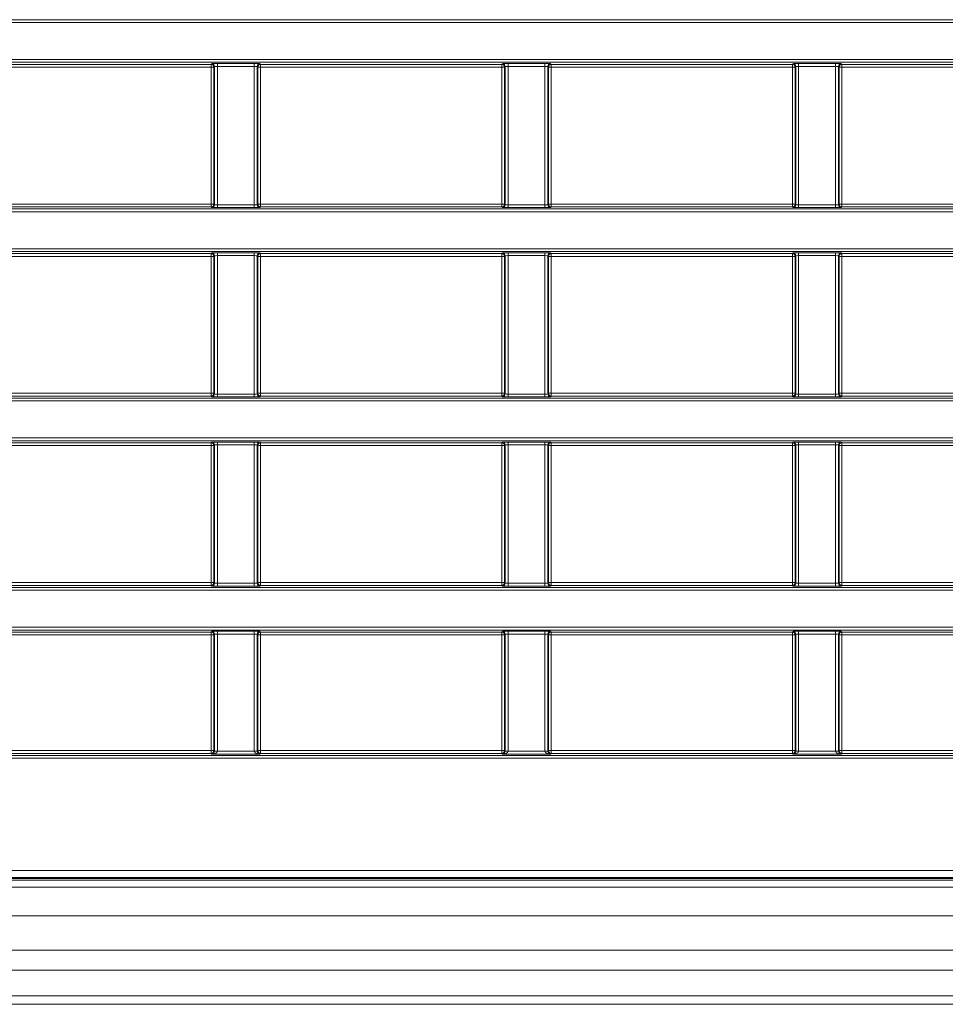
# Model space of a CAD drawing. Header units: millimetres. Extents: x 0 to 1118, y 0 to 864.
# Tile 120 of 256: x 249 to 266, y 383 to 401. Entities that reach past the tile are written whole.
import ezdxf

# ---------------------------------------------------------------- set-up
doc = ezdxf.new("R2010")
doc.units = ezdxf.units.MM

msp = doc.modelspace()

# ---------------------------------------------------------------- linework, layer by layer
at = {"color": 9, "linetype": 'Continuous', "lineweight": 0}
for p, q in [((99.8275, 400.6978), (309.2203, 400.6978)), ((309.2203, 400.6478), (99.8275, 400.6478)), ((99.8275, 399.9961), (309.2203, 399.9961)), ((309.2203, 399.9461), (99.8275, 399.9461)), ((248.5236, 399.9107), (252.7742, 399.9107)), ((252.7742, 399.8607), (248.5236, 399.8607)), ((252.7742, 399.9107), (252.7856, 399.9221)), ((252.7742, 399.8607), (252.7742, 399.9107)), ((252.8242, 399.8607), (252.7742, 399.8607)), ((252.7742, 397.4471), (252.7742, 399.8607)), ((252.8355, 399.8721), (252.8242, 399.8607)), ((252.8242, 399.8607), (252.8242, 397.4471)), ((252.8355, 397.4357), (252.8355, 399.8721)), ((252.8855, 399.9238), (253.5373, 399.9238)), ((252.8855, 399.9238), (252.8855, 399.8738)), ((253.5373, 399.8738), (252.8855, 399.8738)), ((252.8855, 399.8738), (252.8855, 397.434)), ((253.5373, 399.9238), (253.5373, 399.8738)), ((253.5373, 397.434), (253.5373, 399.8738)), ((253.5873, 399.8721), (253.5873, 397.4357)), ((253.5986, 399.8607), (253.5873, 399.8721)), ((253.5986, 397.4471), (253.5986, 399.8607)), ((253.6486, 399.8607), (253.5986, 399.8607)), ((253.6373, 399.9221), (253.6486, 399.9107)), ((253.6486, 399.9107), (257.8992, 399.9107)), ((253.6486, 399.9107), (253.6486, 399.8607)), ((257.8992, 399.8607), (253.6486, 399.8607)), ((253.6486, 399.8607), (253.6486, 397.4471)), ((257.8992, 399.9107), (257.9106, 399.9221)), ((257.8992, 399.8607), (257.8992, 399.9107)), ((257.9492, 399.8607), (257.8992, 399.8607)), ((257.8992, 397.4471), (257.8992, 399.8607)), ((257.9605, 399.8721), (257.9492, 399.8607)), ((257.9492, 399.8607), (257.9492, 397.4471)), ((257.9605, 397.4357), (257.9605, 399.8721)), ((258.0105, 399.9238), (258.6623, 399.9238)), ((258.0105, 399.9238), (258.0105, 399.8738)), ((258.6623, 399.8738), (258.0105, 399.8738)), ((258.0105, 399.8738), (258.0105, 397.434)), ((258.6623, 399.9238), (258.6623, 399.8738)), ((258.6623, 397.434), (258.6623, 399.8738)), ((258.7123, 399.8721), (258.7123, 397.4357)), ((258.7236, 399.8607), (258.7123, 399.8721)), ((258.7236, 397.4471), (258.7236, 399.8607)), ((258.7736, 399.8607), (258.7236, 399.8607)), ((258.7623, 399.9221), (258.7736, 399.9107)), ((258.7736, 399.9107), (263.0242, 399.9107)), ((258.7736, 399.9107), (258.7736, 399.8607)), ((258.7736, 399.8607), (258.7736, 397.4471)), ((263.0242, 399.8607), (258.7736, 399.8607)), ((263.0242, 399.9107), (263.0356, 399.9221)), ((263.0242, 399.8607), (263.0242, 399.9107)), ((263.0742, 399.8607), (263.0242, 399.8607)), ((263.0242, 397.4471), (263.0242, 399.8607)), ((263.0855, 399.8721), (263.0742, 399.8607)), ((263.0742, 399.8607), (263.0742, 397.4471)), ((263.0855, 397.4357), (263.0855, 399.8721)), ((263.1355, 399.9238), (263.7873, 399.9238)), ((263.1355, 399.9238), (263.1355, 399.8738)), ((263.7873, 399.8738), (263.1355, 399.8738)), ((263.1355, 399.8738), (263.1355, 397.434)), ((263.7873, 399.9238), (263.7873, 399.8738)), ((263.7873, 397.434), (263.7873, 399.8738)), ((263.8373, 399.8721), (263.8373, 397.4357)), ((263.8486, 399.8607), (263.8373, 399.8721)), ((263.8486, 397.4471), (263.8486, 399.8607)), ((263.8986, 399.8607), (263.8486, 399.8607)), ((263.8873, 399.9221), (263.8986, 399.9107)), ((263.8986, 399.9107), (268.1492, 399.9107)), ((263.8986, 399.9107), (263.8986, 399.8607)), ((263.8986, 399.8607), (263.8986, 397.4471)), ((268.1492, 399.8607), (263.8986, 399.8607)), ((99.8275, 397.3617), (309.2203, 397.3617)), ((248.5236, 397.4471), (252.7742, 397.4471)), ((252.7742, 397.3971), (248.5236, 397.3971)), ((252.7742, 397.3971), (252.7742, 397.4471)), ((252.7742, 397.4471), (252.8242, 397.4471)), ((252.7856, 397.3857), (252.7742, 397.3971)), ((252.8242, 397.4471), (252.8355, 397.4357)), ((252.8855, 397.434), (252.8855, 397.384)), ((252.8855, 397.434), (253.5373, 397.434)), ((253.5373, 397.384), (252.8855, 397.384)), ((253.5373, 397.434), (253.5373, 397.384)), ((253.5873, 397.4357), (253.5986, 397.4471)), ((253.5986, 397.4471), (253.6486, 397.4471)), ((253.6486, 397.3971), (253.6373, 397.3857)), ((253.6486, 397.4471), (253.6486, 397.3971)), ((253.6486, 397.4471), (257.8992, 397.4471)), ((257.8992, 397.3971), (253.6486, 397.3971)), ((257.8992, 397.3971), (257.8992, 397.4471)), ((257.8992, 397.4471), (257.9492, 397.4471)), ((257.9106, 397.3857), (257.8992, 397.3971)), ((257.9492, 397.4471), (257.9605, 397.4357)), ((258.0105, 397.434), (258.6623, 397.434)), ((258.0105, 397.434), (258.0105, 397.384)), ((258.6623, 397.384), (258.0105, 397.384)), ((258.6623, 397.434), (258.6623, 397.384)), ((258.7123, 397.4357), (258.7236, 397.4471)), ((258.7236, 397.4471), (258.7736, 397.4471)), ((258.7736, 397.3971), (258.7623, 397.3857)), ((258.7736, 397.4471), (258.7736, 397.3971)), ((258.7736, 397.4471), (263.0242, 397.4471)), ((263.0242, 397.3971), (258.7736, 397.3971)), ((263.0242, 397.3971), (263.0242, 397.4471)), ((263.0242, 397.4471), (263.0742, 397.4471)), ((263.0356, 397.3857), (263.0242, 397.3971)), ((263.0742, 397.4471), (263.0855, 397.4357)), ((263.1355, 397.434), (263.1355, 397.384)), ((263.1355, 397.434), (263.7873, 397.434)), ((263.7873, 397.384), (263.1355, 397.384)), ((263.7873, 397.434), (263.7873, 397.384)), ((263.8373, 397.4357), (263.8486, 397.4471)), ((263.8486, 397.4471), (263.8986, 397.4471)), ((263.8986, 397.3971), (263.8873, 397.3857)), ((263.8986, 397.4471), (263.8986, 397.3971)), ((263.8986, 397.4471), (268.1492, 397.4471)), ((268.1492, 397.3971), (263.8986, 397.3971)), ((309.2203, 397.3117), (99.8275, 397.3117)), ((99.8275, 396.66), (309.2203, 396.66)), ((309.2203, 396.61), (99.8275, 396.61)), ((248.5236, 396.5746), (252.7742, 396.5746)), ((252.7742, 396.5246), (248.5236, 396.5246)), ((252.7742, 396.5746), (252.7856, 396.586)), ((252.7742, 396.5246), (252.7742, 396.5746)), ((252.8242, 396.5246), (252.7742, 396.5246)), ((252.7742, 394.111), (252.7742, 396.5246)), ((252.8355, 396.536), (252.8242, 396.5246)), ((252.8242, 396.5246), (252.8242, 394.111)), ((252.8355, 394.0996), (252.8355, 396.536)), ((252.8855, 396.5877), (253.5373, 396.5877)), ((252.8855, 396.5377), (252.8855, 396.5877)), ((253.5373, 396.5377), (252.8855, 396.5377)), ((252.8855, 396.5377), (252.8855, 394.0979)), ((253.5373, 396.5377), (253.5373, 396.5877)), ((253.5373, 394.0979), (253.5373, 396.5377)), ((253.5873, 396.536), (253.5873, 394.0996)), ((253.5986, 396.5246), (253.5873, 396.536)), ((253.5986, 394.111), (253.5986, 396.5246)), ((253.6486, 396.5246), (253.5986, 396.5246)), ((253.6373, 396.586), (253.6486, 396.5746)), ((253.6486, 396.5746), (257.8992, 396.5746)), ((253.6486, 396.5746), (253.6486, 396.5246)), ((253.6486, 396.5246), (253.6486, 394.111)), ((257.8992, 396.5246), (253.6486, 396.5246)), ((257.8992, 396.5746), (257.9106, 396.586)), ((257.8992, 396.5246), (257.8992, 396.5746)), ((257.9492, 396.5246), (257.8992, 396.5246)), ((257.8992, 394.111), (257.8992, 396.5246)), ((257.9605, 396.536), (257.9492, 396.5246)), ((257.9492, 396.5246), (257.9492, 394.111)), ((257.9605, 394.0996), (257.9605, 396.536)), ((258.0105, 396.5877), (258.6623, 396.5877)), ((258.0105, 396.5377), (258.0105, 396.5877)), ((258.6623, 396.5377), (258.0105, 396.5377)), ((258.0105, 396.5377), (258.0105, 394.0979)), ((258.6623, 396.5377), (258.6623, 396.5877)), ((258.6623, 394.0979), (258.6623, 396.5377)), ((258.7123, 396.536), (258.7123, 394.0996)), ((258.7236, 396.5246), (258.7123, 396.536)), ((258.7236, 394.111), (258.7236, 396.5246)), ((258.7736, 396.5246), (258.7236, 396.5246)), ((258.7623, 396.586), (258.7736, 396.5746)), ((258.7736, 396.5746), (263.0242, 396.5746)), ((258.7736, 396.5746), (258.7736, 396.5246)), ((263.0242, 396.5246), (258.7736, 396.5246)), ((258.7736, 396.5246), (258.7736, 394.111)), ((263.0242, 396.5746), (263.0356, 396.586)), ((263.0242, 396.5246), (263.0242, 396.5746)), ((263.0742, 396.5246), (263.0242, 396.5246)), ((263.0242, 394.111), (263.0242, 396.5246)), ((263.0855, 396.536), (263.0742, 396.5246)), ((263.0742, 396.5246), (263.0742, 394.111)), ((263.0855, 394.0996), (263.0855, 396.536)), ((263.1355, 396.5877), (263.7873, 396.5877)), ((263.1355, 396.5377), (263.1355, 396.5877)), ((263.7873, 396.5377), (263.1355, 396.5377)), ((263.1355, 396.5377), (263.1355, 394.0979)), ((263.7873, 396.5377), (263.7873, 396.5877)), ((263.7873, 394.0979), (263.7873, 396.5377)), ((263.8373, 396.536), (263.8373, 394.0996)), ((263.8486, 396.5246), (263.8373, 396.536)), ((263.8486, 394.111), (263.8486, 396.5246)), ((263.8986, 396.5246), (263.8486, 396.5246)), ((263.8873, 396.586), (263.8986, 396.5746)), ((263.8986, 396.5746), (268.1492, 396.5746)), ((263.8986, 396.5746), (263.8986, 396.5246)), ((263.8986, 396.5246), (263.8986, 394.111)), ((268.1492, 396.5246), (263.8986, 396.5246)), ((248.5236, 394.111), (252.7742, 394.111)), ((252.7742, 394.061), (248.5236, 394.061)), ((252.7742, 394.061), (252.7742, 394.111)), ((252.7742, 394.111), (252.8242, 394.111)), ((252.7856, 394.0496), (252.7742, 394.061)), ((252.8242, 394.111), (252.8355, 394.0996)), ((252.8855, 394.0479), (252.8855, 394.0979)), ((252.8855, 394.0979), (253.5373, 394.0979)), ((253.5373, 394.0479), (253.5373, 394.0979)), ((253.5873, 394.0996), (253.5986, 394.111)), ((253.5986, 394.111), (253.6486, 394.111)), ((253.6486, 394.061), (253.6373, 394.0496)), ((253.6486, 394.111), (253.6486, 394.061)), ((253.6486, 394.111), (257.8992, 394.111)), ((257.8992, 394.061), (253.6486, 394.061)), ((257.8992, 394.061), (257.8992, 394.111)), ((257.8992, 394.111), (257.9492, 394.111)), ((257.9106, 394.0496), (257.8992, 394.061)), ((257.9492, 394.111), (257.9605, 394.0996)), ((258.0105, 394.0479), (258.0105, 394.0979)), ((258.0105, 394.0979), (258.6623, 394.0979)), ((258.6623, 394.0479), (258.6623, 394.0979)), ((258.7123, 394.0996), (258.7236, 394.111)), ((258.7236, 394.111), (258.7736, 394.111)), ((258.7736, 394.061), (258.7623, 394.0496)), ((258.7736, 394.111), (258.7736, 394.061)), ((258.7736, 394.111), (263.0242, 394.111)), ((263.0242, 394.061), (258.7736, 394.061)), ((263.0242, 394.061), (263.0242, 394.111)), ((263.0242, 394.111), (263.0742, 394.111)), ((263.0356, 394.0496), (263.0242, 394.061)), ((263.0742, 394.111), (263.0855, 394.0996)), ((263.1355, 394.0479), (263.1355, 394.0979)), ((263.1355, 394.0979), (263.7873, 394.0979)), ((263.7873, 394.0479), (263.7873, 394.0979)), ((263.8373, 394.0996), (263.8486, 394.111)), ((263.8486, 394.111), (263.8986, 394.111)), ((263.8986, 394.061), (263.8873, 394.0496)), ((263.8986, 394.111), (263.8986, 394.061)), ((263.8986, 394.111), (268.1492, 394.111)), ((268.1492, 394.061), (263.8986, 394.061)), ((301.7508, 393.9756), (220.2833, 393.9756)), ((253.5373, 394.0479), (252.8855, 394.0479)), ((258.6623, 394.0479), (258.0105, 394.0479)), ((263.7873, 394.0479), (263.1355, 394.0479)), ((220.7962, 393.3239), (301.7508, 393.3239)), ((248.5236, 393.2385), (252.7742, 393.2385)), ((252.7742, 393.1885), (248.5236, 393.1885)), ((252.7742, 393.2385), (252.7856, 393.2499)), ((252.7742, 393.1885), (252.7742, 393.2385)), ((252.8242, 393.1885), (252.7742, 393.1885)), ((252.7742, 390.7748), (252.7742, 393.1885)), ((252.8355, 393.1999), (252.8242, 393.1885)), ((252.8242, 393.1885), (252.8242, 390.7748)), ((252.8355, 390.7635), (252.8355, 393.1999)), ((252.8855, 393.2516), (253.5373, 393.2516)), ((252.8855, 393.2516), (252.8855, 393.2016)), ((253.5373, 393.2016), (252.8855, 393.2016)), ((252.8855, 393.2016), (252.8855, 390.7618)), ((253.5373, 393.2516), (253.5373, 393.2016)), ((253.5373, 390.7618), (253.5373, 393.2016)), ((253.5873, 393.1999), (253.5873, 390.7635)), ((253.5986, 393.1885), (253.5873, 393.1999)), ((253.5986, 390.7748), (253.5986, 393.1885)), ((253.6486, 393.1885), (253.5986, 393.1885)), ((253.6373, 393.2499), (253.6486, 393.2385)), ((253.6486, 393.2385), (257.8992, 393.2385)), ((253.6486, 393.2385), (253.6486, 393.1885)), ((257.8992, 393.1885), (253.6486, 393.1885)), ((253.6486, 393.1885), (253.6486, 390.7748)), ((257.8992, 393.2385), (257.9106, 393.2499)), ((257.8992, 393.1885), (257.8992, 393.2385)), ((257.9492, 393.1885), (257.8992, 393.1885)), ((257.8992, 390.7748), (257.8992, 393.1885)), ((257.9605, 393.1999), (257.9492, 393.1885)), ((257.9492, 393.1885), (257.9492, 390.7748)), ((257.9605, 390.7635), (257.9605, 393.1999)), ((258.0105, 393.2516), (258.6623, 393.2516)), ((258.0105, 393.2516), (258.0105, 393.2016)), ((258.6623, 393.2016), (258.0105, 393.2016)), ((258.0105, 393.2016), (258.0105, 390.7618)), ((258.6623, 393.2516), (258.6623, 393.2016)), ((258.6623, 390.7618), (258.6623, 393.2016)), ((258.7123, 393.1999), (258.7123, 390.7635)), ((258.7236, 393.1885), (258.7123, 393.1999)), ((258.7236, 390.7748), (258.7236, 393.1885)), ((258.7736, 393.1885), (258.7236, 393.1885)), ((258.7623, 393.2499), (258.7736, 393.2385)), ((258.7736, 393.2385), (263.0242, 393.2385)), ((258.7736, 393.2385), (258.7736, 393.1885)), ((258.7736, 393.1885), (258.7736, 390.7748)), ((263.0242, 393.1885), (258.7736, 393.1885)), ((263.0242, 393.2385), (263.0356, 393.2499)), ((263.0242, 393.1885), (263.0242, 393.2385)), ((263.0742, 393.1885), (263.0242, 393.1885)), ((263.0242, 390.7748), (263.0242, 393.1885)), ((263.0855, 393.1999), (263.0742, 393.1885)), ((263.0742, 393.1885), (263.0742, 390.7748)), ((263.0855, 390.7635), (263.0855, 393.1999)), ((263.1355, 393.2516), (263.7873, 393.2516)), ((263.1355, 393.2516), (263.1355, 393.2016)), ((263.7873, 393.2016), (263.1355, 393.2016)), ((263.1355, 393.2016), (263.1355, 390.7618)), ((263.7873, 393.2516), (263.7873, 393.2016)), ((263.7873, 390.7618), (263.7873, 393.2016)), ((263.8373, 393.1999), (263.8373, 390.7635)), ((263.8486, 393.1885), (263.8373, 393.1999)), ((263.8486, 390.7748), (263.8486, 393.1885)), ((263.8986, 393.1885), (263.8486, 393.1885)), ((263.8873, 393.2499), (263.8986, 393.2385)), ((263.8986, 393.2385), (268.1492, 393.2385)), ((263.8986, 393.2385), (263.8986, 393.1885)), ((263.8986, 393.1885), (263.8986, 390.7748)), ((268.1492, 393.1885), (263.8986, 393.1885)), ((248.5236, 390.7748), (252.7742, 390.7748)), ((252.7742, 390.7249), (252.7742, 390.7748)), ((252.7742, 390.7748), (252.8242, 390.7748)), ((252.8242, 390.7748), (252.8355, 390.7635)), ((252.8855, 390.7618), (253.5373, 390.7618)), ((252.8855, 390.7618), (252.8855, 390.7118)), ((253.5373, 390.7618), (253.5373, 390.7118)), ((253.5873, 390.7635), (253.5986, 390.7748)), ((253.5986, 390.7748), (253.6486, 390.7748)), ((253.6486, 390.7748), (253.6486, 390.7249)), ((253.6486, 390.7748), (257.8992, 390.7748)), ((257.8992, 390.7249), (257.8992, 390.7748)), ((257.8992, 390.7748), (257.9492, 390.7748)), ((257.9492, 390.7748), (257.9605, 390.7635)), ((258.0105, 390.7618), (258.6623, 390.7618)), ((258.0105, 390.7618), (258.0105, 390.7118)), ((258.6623, 390.7618), (258.6623, 390.7118)), ((258.7123, 390.7635), (258.7236, 390.7748)), ((258.7236, 390.7748), (258.7736, 390.7748)), ((258.7736, 390.7748), (258.7736, 390.7249)), ((258.7736, 390.7748), (263.0242, 390.7748)), ((263.0242, 390.7249), (263.0242, 390.7748)), ((263.0242, 390.7748), (263.0742, 390.7748)), ((263.0742, 390.7748), (263.0855, 390.7635)), ((263.1355, 390.7618), (263.7873, 390.7618)), ((263.1355, 390.7618), (263.1355, 390.7118)), ((263.7873, 390.7618), (263.7873, 390.7118)), ((263.8373, 390.7635), (263.8486, 390.7748)), ((263.8486, 390.7748), (263.8986, 390.7748)), ((263.8986, 390.7748), (263.8986, 390.7249)), ((263.8986, 390.7748), (268.1492, 390.7748)), ((301.7165, 390.6395), (220.7962, 390.6395)), ((252.7742, 390.7249), (248.5236, 390.7249)), ((252.7856, 390.7135), (252.7742, 390.7249)), ((253.5373, 390.7118), (252.8855, 390.7118)), ((253.6486, 390.7249), (253.6373, 390.7135)), ((257.8992, 390.7249), (253.6486, 390.7249)), ((257.9106, 390.7135), (257.8992, 390.7249)), ((258.6623, 390.7118), (258.0105, 390.7118)), ((258.7736, 390.7249), (258.7623, 390.7135)), ((263.0242, 390.7249), (258.7736, 390.7249)), ((263.0356, 390.7135), (263.0242, 390.7249)), ((263.7873, 390.7118), (263.1355, 390.7118)), ((263.8986, 390.7249), (263.8873, 390.7135)), ((268.1492, 390.7249), (263.8986, 390.7249)), ((220.158, 389.9878), (302.0136, 389.9878)), ((248.5236, 389.9024), (252.7742, 389.9024)), ((252.7742, 389.9024), (252.7856, 389.9138)), ((252.7742, 389.8524), (252.7742, 389.9024)), ((252.8855, 389.9155), (253.5373, 389.9155)), ((252.8855, 389.8655), (252.8855, 389.9155)), ((253.5373, 389.8655), (253.5373, 389.9155)), ((253.6373, 389.9138), (253.6486, 389.9024)), ((253.6486, 389.9024), (257.8992, 389.9024)), ((253.6486, 389.9024), (253.6486, 389.8524)), ((257.8992, 389.9024), (257.9106, 389.9138)), ((257.8992, 389.8524), (257.8992, 389.9024)), ((258.0105, 389.9155), (258.6623, 389.9155)), ((258.0105, 389.8655), (258.0105, 389.9155)), ((258.6623, 389.8655), (258.6623, 389.9155)), ((258.7623, 389.9138), (258.7736, 389.9024)), ((258.7736, 389.9024), (263.0242, 389.9024)), ((258.7736, 389.9024), (258.7736, 389.8524)), ((263.0242, 389.9024), (263.0356, 389.9138)), ((263.0242, 389.8524), (263.0242, 389.9024)), ((263.1355, 389.9155), (263.7873, 389.9155)), ((263.1355, 389.8655), (263.1355, 389.9155)), ((263.7873, 389.8655), (263.7873, 389.9155)), ((263.8873, 389.9138), (263.8986, 389.9024)), ((263.8986, 389.9024), (268.1492, 389.9024)), ((263.8986, 389.9024), (263.8986, 389.8524)), ((252.7742, 389.8524), (248.5236, 389.8524)), ((252.7742, 387.8123), (252.7742, 389.8524)), ((252.8242, 389.8524), (252.7742, 389.8524)), ((252.8355, 389.8638), (252.8242, 389.8524)), ((252.8242, 389.8524), (252.8242, 387.8123)), ((252.8355, 387.801), (252.8355, 389.8638)), ((253.5373, 389.8655), (252.8855, 389.8655)), ((252.8855, 389.8655), (252.8855, 387.801)), ((253.5373, 387.801), (253.5373, 389.8655)), ((253.5873, 389.8638), (253.5873, 387.801)), ((253.5986, 389.8524), (253.5873, 389.8638)), ((253.5986, 387.8123), (253.5986, 389.8524)), ((253.6486, 389.8524), (253.5986, 389.8524)), ((257.8992, 389.8524), (253.6486, 389.8524)), ((253.6486, 389.8524), (253.6486, 387.8123)), ((257.9492, 389.8524), (257.8992, 389.8524)), ((257.8992, 387.8123), (257.8992, 389.8524)), ((257.9605, 389.8638), (257.9492, 389.8524)), ((257.9492, 389.8524), (257.9492, 387.8123)), ((257.9605, 387.801), (257.9605, 389.8638)), ((258.6623, 389.8655), (258.0105, 389.8655)), ((258.0105, 389.8655), (258.0105, 387.801)), ((258.6623, 387.801), (258.6623, 389.8655)), ((258.7123, 389.8638), (258.7123, 387.801)), ((258.7236, 389.8524), (258.7123, 389.8638)), ((258.7236, 387.8123), (258.7236, 389.8524)), ((258.7736, 389.8524), (258.7236, 389.8524)), ((263.0242, 389.8524), (258.7736, 389.8524)), ((258.7736, 389.8524), (258.7736, 387.8123)), ((263.0242, 387.8123), (263.0242, 389.8524)), ((263.0742, 389.8524), (263.0242, 389.8524)), ((263.0855, 389.8638), (263.0742, 389.8524)), ((263.0742, 389.8524), (263.0742, 387.8123)), ((263.0855, 387.801), (263.0855, 389.8638)), ((263.7873, 389.8655), (263.1355, 389.8655)), ((263.1355, 389.8655), (263.1355, 387.801)), ((263.7873, 387.801), (263.7873, 389.8655)), ((263.8373, 389.8638), (263.8373, 387.801)), ((263.8486, 389.8524), (263.8373, 389.8638)), ((263.8486, 387.8123), (263.8486, 389.8524)), ((263.8986, 389.8524), (263.8486, 389.8524)), ((268.1492, 389.8524), (263.8986, 389.8524)), ((263.8986, 389.8524), (263.8986, 387.8123)), ((248.5236, 387.8123), (252.7742, 387.8123)), ((252.7742, 387.7624), (252.7742, 387.8123)), ((252.8242, 387.8123), (252.7742, 387.8123)), ((252.8242, 387.8123), (252.8355, 387.801)), ((253.5873, 387.801), (253.5986, 387.8123)), ((253.5986, 387.8123), (253.6486, 387.8123)), ((253.6486, 387.8123), (253.6486, 387.7624)), ((253.6486, 387.8123), (257.8992, 387.8123)), ((257.8992, 387.7624), (257.8992, 387.8123)), ((257.9492, 387.8123), (257.8992, 387.8123)), ((257.9492, 387.8123), (257.9605, 387.801)), ((258.7123, 387.801), (258.7236, 387.8123)), ((258.7236, 387.8123), (258.7736, 387.8123)), ((258.7736, 387.8123), (258.7736, 387.7624)), ((258.7736, 387.8123), (263.0242, 387.8123)), ((263.0242, 387.7624), (263.0242, 387.8123)), ((263.0742, 387.8123), (263.0242, 387.8123)), ((263.0742, 387.8123), (263.0855, 387.801)), ((263.8373, 387.801), (263.8486, 387.8123)), ((263.8486, 387.8123), (263.8986, 387.8123)), ((263.8986, 387.8123), (263.8986, 387.7624)), ((263.8986, 387.8123), (268.1492, 387.8123)), ((105.0123, 387.727), (304.0356, 387.727)), ((304.0356, 387.677), (105.0123, 387.677)), ((252.7742, 387.7624), (248.5236, 387.7624)), ((252.7873, 387.7493), (252.7742, 387.7624)), ((253.6355, 387.7493), (252.7873, 387.7493)), ((252.8355, 387.801), (252.8855, 387.801)), ((252.8355, 387.8001), (252.8855, 387.7993)), ((252.8855, 387.7993), (253.5373, 387.7993)), ((253.5373, 387.801), (253.5873, 387.801)), ((253.5373, 387.7993), (253.5873, 387.8001)), ((253.6486, 387.7624), (253.6355, 387.7493)), ((257.8992, 387.7624), (253.6486, 387.7624)), ((257.9123, 387.7493), (257.8992, 387.7624)), ((258.7605, 387.7493), (257.9123, 387.7493)), ((257.9605, 387.801), (258.0105, 387.801)), ((257.9605, 387.8001), (258.0105, 387.7993)), ((258.0105, 387.7993), (258.6623, 387.7993)), ((258.6623, 387.801), (258.7123, 387.801)), ((258.6623, 387.7993), (258.7123, 387.8001)), ((258.7736, 387.7624), (258.7605, 387.7493)), ((263.0242, 387.7624), (258.7736, 387.7624)), ((263.0373, 387.7493), (263.0242, 387.7624)), ((263.8855, 387.7493), (263.0373, 387.7493)), ((263.0855, 387.801), (263.1355, 387.801)), ((263.0855, 387.8001), (263.1355, 387.7993)), ((263.1355, 387.7993), (263.7873, 387.7993)), ((263.7873, 387.801), (263.8373, 387.801)), ((263.7873, 387.7993), (263.8373, 387.8001)), ((263.8986, 387.7624), (263.8855, 387.7493)), ((268.1492, 387.7624), (263.8986, 387.7624)), ((101.6611, 385.699), (307.3868, 385.699)), ((307.3868, 385.574), (101.6611, 385.574)), ((102.4364, 385.5261), (306.6114, 385.5261)), ((102.4364, 384.9011), (306.6114, 384.9011)), ((102.4364, 384.2957), (306.6114, 384.2957)), ((102.4364, 383.9422), (306.6114, 383.9422)), ((102.4364, 383.4851), (306.6114, 383.4851))]:
    msp.add_line(p, q, dxfattribs=at)
at = {"color": 7, "linetype": 'Continuous', "lineweight": 15}
for p, q in [((220.3, 394.0256), (301.7508, 394.0256)), ((301.7508, 393.2739), (220.9449, 393.2739)), ((220.945, 390.6895), (301.7165, 390.6895)), ((302.0136, 389.9378), (220.2591, 389.9378)), ((307.394, 385.5565), (101.6538, 385.5565)), ((102.4364, 385.4011), (306.6114, 385.4011)), ((102.4364, 383.3386), (306.6114, 383.3386))]:
    msp.add_line(p, q, dxfattribs=at)
at = {"color": 9, "linetype": 'Continuous', "lineweight": 0}
for centre, start, end in [((252.7742, 399.8607), 0.02044, 89.97956), ((252.7855, 399.8721), 0.02044, 89.97956), ((253.6373, 399.8721), 90.02044, 179.97956), ((253.6486, 399.8607), 90.02044, 179.97956), ((257.8992, 399.8607), 0.02044, 89.97956), ((257.9105, 399.8721), 0.02044, 89.97956), ((258.7623, 399.8721), 90.02044, 179.97956), ((258.7736, 399.8607), 90.02044, 179.97956), ((263.0242, 399.8607), 0.02044, 89.97956), ((263.0355, 399.8721), 0.02044, 89.97956), ((263.8873, 399.8721), 90.02044, 179.97956), ((263.8986, 399.8607), 90.02044, 179.97956), ((252.7742, 397.4471), 270.02044, 359.97956), ((252.7855, 397.4357), 270.02044, 359.97956), ((253.6373, 397.4357), 180.02044, 269.97956), ((253.6486, 397.4471), 180.02044, 269.97956), ((257.8992, 397.4471), 270.02044, 359.97956), ((257.9105, 397.4357), 270.02044, 359.97956), ((258.7623, 397.4357), 180.02044, 269.97956), ((258.7736, 397.4471), 180.02044, 269.97956), ((263.0242, 397.4471), 270.02044, 359.97956), ((263.0355, 397.4357), 270.02044, 359.97956), ((263.8873, 397.4357), 180.02044, 269.97956), ((263.8986, 397.4471), 180.02044, 269.97956), ((252.7742, 396.5246), 0.02044, 89.97956), ((252.7855, 396.536), 0.02044, 89.97956), ((253.6373, 396.536), 90.02044, 179.97956), ((253.6486, 396.5246), 90.02044, 179.97956), ((257.8992, 396.5246), 0.02044, 89.97956), ((257.9105, 396.536), 0.02044, 89.97956), ((258.7623, 396.536), 90.02044, 179.97956), ((258.7736, 396.5246), 90.02044, 179.97956), ((263.0242, 396.5246), 0.02044, 89.97956), ((263.0355, 396.536), 0.02044, 89.97956), ((263.8873, 396.536), 90.02044, 179.97956), ((263.8986, 396.5246), 90.02044, 179.97956), ((252.7742, 394.111), 270.02044, 359.97956), ((252.7855, 394.0996), 270.02044, 359.97956), ((253.6373, 394.0996), 180.02044, 269.97956), ((253.6486, 394.111), 180.02044, 269.97956), ((257.8992, 394.111), 270.02044, 359.97956), ((257.9105, 394.0996), 270.02044, 359.97956), ((258.7623, 394.0996), 180.02044, 269.97956), ((258.7736, 394.111), 180.02044, 269.97956), ((263.0242, 394.111), 270.02044, 359.97956), ((263.0355, 394.0996), 270.02044, 359.97956), ((263.8873, 394.0996), 180.02044, 269.97956), ((263.8986, 394.111), 180.02044, 269.97956), ((252.7742, 393.1885), 0.02044, 89.97956), ((252.7855, 393.1999), 0.02044, 89.97956), ((253.6373, 393.1999), 90.02044, 179.97956), ((253.6486, 393.1885), 90.02044, 179.97956), ((257.8992, 393.1885), 0.02044, 89.97956), ((257.9105, 393.1999), 0.02044, 89.97956), ((258.7623, 393.1999), 90.02044, 179.97956), ((258.7736, 393.1885), 90.02044, 179.97956), ((263.0242, 393.1885), 0.02044, 89.97956), ((263.0355, 393.1999), 0.02044, 89.97956), ((263.8873, 393.1999), 90.02044, 179.97956), ((263.8986, 393.1885), 90.02044, 179.97956), ((252.7742, 390.7749), 270.02044, 359.97956), ((252.7855, 390.7635), 270.02044, 359.97956), ((253.6373, 390.7635), 180.02044, 269.97956), ((253.6486, 390.7749), 180.02044, 269.97956), ((257.8992, 390.7749), 270.02044, 359.97956), ((257.9105, 390.7635), 270.02044, 359.97956), ((258.7623, 390.7635), 180.02044, 269.97956), ((258.7736, 390.7749), 180.02044, 269.97956), ((263.0242, 390.7749), 270.02044, 359.97956), ((263.0355, 390.7635), 270.02044, 359.97956), ((263.8873, 390.7635), 180.02044, 269.97956), ((263.8986, 390.7749), 180.02044, 269.97956), ((252.7742, 389.8524), 0.02044, 89.97956), ((252.7855, 389.8638), 0.02044, 89.97956), ((253.6373, 389.8638), 90.02044, 179.97956), ((253.6486, 389.8524), 90.02044, 179.97956), ((257.8992, 389.8524), 0.02044, 89.97956), ((257.9105, 389.8638), 0.02044, 89.97956), ((258.7623, 389.8638), 90.02044, 179.97956), ((258.7736, 389.8524), 90.02044, 179.97956), ((263.0242, 389.8524), 0.02044, 89.97956), ((263.0355, 389.8638), 0.02044, 89.97956), ((263.8873, 389.8638), 90.02044, 179.97956), ((263.8986, 389.8524), 90.02044, 179.97956), ((252.7742, 387.8124), 270.02044, 359.97956), ((253.6486, 387.8124), 180.02044, 269.97956), ((257.8992, 387.8124), 270.02044, 359.97956), ((258.7736, 387.8124), 180.02044, 269.97956), ((263.0242, 387.8124), 270.02044, 359.97956), ((263.8986, 387.8124), 180.02044, 269.97956)]:
    msp.add_arc(centre, 0.05, start, end, dxfattribs=at)
for centre, major_axis, ratio, start_param, end_param in [((252.8855, 399.9221), (0.1, 0), 0.0174551, 1.5707963, 3.1241394), ((252.8855, 399.8721), (0.05, 0), 0.0349101, 1.5707963, 3.1241394), ((253.5373, 399.9221), (0.1, 0), 0.0174551, 0.0174533, 1.5707963), ((253.5373, 399.8721), (0.05, 0), 0.0349101, 0.0174533, 1.5707963), ((258.0105, 399.9221), (0.1, 0), 0.0174551, 1.5707963, 3.1241394), ((258.0105, 399.8721), (0.05, 0), 0.0349101, 1.5707963, 3.1241394), ((258.6623, 399.9221), (0.1, 0), 0.0174551, 0.0174533, 1.5707963), ((258.6623, 399.8721), (0.05, 0), 0.0349101, 0.0174533, 1.5707963), ((263.1355, 399.9221), (0.1, 0), 0.0174551, 1.5707963, 3.1241394), ((263.1355, 399.8721), (0.05, 0), 0.0349101, 1.5707963, 3.1241394), ((263.7873, 399.9221), (0.1, 0), 0.0174551, 0.0174533, 1.5707963), ((263.7873, 399.8721), (0.05, 0), 0.0349101, 0.0174533, 1.5707963), ((252.8855, 397.3857), (0.1, 0), 0.0174551, 3.1590459, 4.712389), ((252.8855, 397.4357), (0.05, 0), 0.0349101, 3.1590459, 4.712389), ((253.5373, 397.4357), (0.05, 0), 0.0349101, 4.712389, 6.265732), ((253.5373, 397.3857), (0.1, 0), 0.0174551, 4.712389, 6.265732), ((258.0105, 397.3857), (0.1, 0), 0.0174551, 3.1590459, 4.712389), ((258.0105, 397.4357), (0.05, 0), 0.0349101, 3.1590459, 4.712389), ((258.6623, 397.4357), (0.05, 0), 0.0349101, 4.712389, 6.265732), ((258.6623, 397.3857), (0.1, 0), 0.0174551, 4.712389, 6.265732), ((263.1355, 397.3857), (0.1, 0), 0.0174551, 3.1590459, 4.712389), ((263.1355, 397.4357), (0.05, 0), 0.0349101, 3.1590459, 4.712389), ((263.7873, 397.4357), (0.05, 0), 0.0349101, 4.712389, 6.265732), ((263.7873, 397.3857), (0.1, 0), 0.0174551, 4.712389, 6.265732), ((252.8855, 396.586), (0.1, 0), 0.0174551, 1.5707963, 3.1241394), ((252.8855, 396.536), (0.05, 0), 0.0349101, 1.5707963, 3.1241394), ((253.5373, 396.586), (0.1, 0), 0.0174551, 0.0174533, 1.5707963), ((253.5373, 396.536), (0.05, 0), 0.0349101, 0.0174533, 1.5707963), ((258.0105, 396.586), (0.1, 0), 0.0174551, 1.5707963, 3.1241394), ((258.0105, 396.536), (0.05, 0), 0.0349101, 1.5707963, 3.1241394), ((258.6623, 396.586), (0.1, 0), 0.0174551, 0.0174533, 1.5707963), ((258.6623, 396.536), (0.05, 0), 0.0349101, 0.0174533, 1.5707963), ((263.1355, 396.586), (0.1, 0), 0.0174551, 1.5707963, 3.1241394), ((263.1355, 396.536), (0.05, 0), 0.0349101, 1.5707963, 3.1241394), ((263.7873, 396.586), (0.1, 0), 0.0174551, 0.0174533, 1.5707963), ((263.7873, 396.536), (0.05, 0), 0.0349101, 0.0174533, 1.5707963), ((252.8855, 394.0996), (0.05, 0), 0.0349101, 3.1590459, 4.712389), ((253.5373, 394.0996), (0.05, 0), 0.0349101, 4.712389, 6.265732), ((258.0105, 394.0996), (0.05, 0), 0.0349101, 3.1590459, 4.712389), ((258.6623, 394.0996), (0.05, 0), 0.0349101, 4.712389, 6.265732), ((263.1355, 394.0996), (0.05, 0), 0.0349101, 3.1590459, 4.712389), ((263.7873, 394.0996), (0.05, 0), 0.0349101, 4.712389, 6.265732), ((252.8855, 394.0496), (0.1, 0), 0.0174551, 3.1590459, 4.712389), ((253.5373, 394.0496), (0.1, 0), 0.0174551, 4.712389, 6.265732), ((258.0105, 394.0496), (0.1, 0), 0.0174551, 3.1590459, 4.712389), ((258.6623, 394.0496), (0.1, 0), 0.0174551, 4.712389, 6.265732), ((263.1355, 394.0496), (0.1, 0), 0.0174551, 3.1590459, 4.712389), ((263.7873, 394.0496), (0.1, 0), 0.0174551, 4.712389, 6.265732), ((252.8855, 393.2498), (0.1, 0), 0.0174551, 1.5707963, 3.1241394), ((252.8855, 393.1998), (0.05, 0), 0.0349101, 1.5707963, 3.1241394), ((253.5373, 393.2498), (0.1, 0), 0.0174551, 0.0174533, 1.5707963), ((253.5373, 393.1998), (0.05, 0), 0.0349101, 0.0174533, 1.5707963), ((258.0105, 393.2498), (0.1, 0), 0.0174551, 1.5707963, 3.1241394), ((258.0105, 393.1998), (0.05, 0), 0.0349101, 1.5707963, 3.1241394), ((258.6623, 393.2498), (0.1, 0), 0.0174551, 0.0174533, 1.5707963), ((258.6623, 393.1998), (0.05, 0), 0.0349101, 0.0174533, 1.5707963), ((263.1355, 393.2498), (0.1, 0), 0.0174551, 1.5707963, 3.1241394), ((263.1355, 393.1998), (0.05, 0), 0.0349101, 1.5707963, 3.1241394), ((263.7873, 393.2498), (0.1, 0), 0.0174551, 0.0174533, 1.5707963), ((263.7873, 393.1998), (0.05, 0), 0.0349101, 0.0174533, 1.5707963), ((252.8855, 390.7635), (0.05, 0), 0.0349101, 3.1590459, 4.712389), ((253.5373, 390.7635), (0.05, 0), 0.0349101, 4.712389, 6.265732), ((258.0105, 390.7635), (0.05, 0), 0.0349101, 3.1590459, 4.712389), ((258.6623, 390.7635), (0.05, 0), 0.0349101, 4.712389, 6.265732), ((263.1355, 390.7635), (0.05, 0), 0.0349101, 3.1590459, 4.712389), ((263.7873, 390.7635), (0.05, 0), 0.0349101, 4.712389, 6.265732), ((252.8855, 390.7135), (0.1, 0), 0.0174551, 3.1590459, 4.712389), ((253.5373, 390.7135), (0.1, 0), 0.0174551, 4.712389, 6.265732), ((258.0105, 390.7135), (0.1, 0), 0.0174551, 3.1590459, 4.712389), ((258.6623, 390.7135), (0.1, 0), 0.0174551, 4.712389, 6.265732), ((263.1355, 390.7135), (0.1, 0), 0.0174551, 3.1590459, 4.712389), ((263.7873, 390.7135), (0.1, 0), 0.0174551, 4.712389, 6.265732), ((252.8855, 389.9137), (0.1, 0), 0.0174551, 1.5707963, 3.1241394), ((253.5373, 389.9137), (0.1, 0), 0.0174551, 0.0174533, 1.5707963), ((258.0105, 389.9137), (0.1, 0), 0.0174551, 1.5707963, 3.1241394), ((258.6623, 389.9137), (0.1, 0), 0.0174551, 0.0174533, 1.5707963), ((263.1355, 389.9137), (0.1, 0), 0.0174551, 1.5707963, 3.1241394), ((263.7873, 389.9137), (0.1, 0), 0.0174551, 0.0174533, 1.5707963), ((252.8855, 389.8637), (0.05, 0), 0.0349101, 1.5707963, 3.1241394), ((253.5373, 389.8637), (0.05, 0), 0.0349101, 0.0174533, 1.5707963), ((258.0105, 389.8637), (0.05, 0), 0.0349101, 1.5707963, 3.1241394), ((258.6623, 389.8637), (0.05, 0), 0.0349101, 0.0174533, 1.5707963), ((263.1355, 389.8637), (0.05, 0), 0.0349101, 1.5707963, 3.1241394), ((263.7873, 389.8637), (0.05, 0), 0.0349101, 0.0174533, 1.5707963), ((252.7873, 387.7993), (0.019, 0.0467), 0.9516315, 3.5453036, 5.0986467), ((252.7873, 387.7993), (0.0983, 0.0012), 0.5086707, 4.7062952, 6.2596383), ((252.7855, 387.801), (0.0354, -0.0354), 0.999087, 0.7680972, 0.7852459), ((252.7855, 387.801), (-0.0707, 0.0707), 0.9996955, 3.9096898, 3.9268385), ((253.6373, 387.801), (-0.0707, -0.0707), 0.9996955, 5.4979394, 5.5150881), ((253.6355, 387.7993), (0.0983, -0.0012), 0.5086707, 3.1651397, 4.7184827), ((253.6373, 387.801), (0.0354, 0.0354), 0.999087, 2.3563468, 2.3734955), ((253.6355, 387.7993), (-0.019, 0.0467), 0.9516315, 1.1845386, 2.7378817), ((257.9123, 387.7993), (0.019, 0.0467), 0.9516315, 3.5453036, 5.0986467), ((257.9123, 387.7993), (0.0983, 0.0012), 0.5086707, 4.7062952, 6.2596383), ((257.9105, 387.801), (-0.0354, 0.0354), 0.999087, 3.9096898, 3.9268385), ((257.9105, 387.801), (-0.0707, 0.0707), 0.9996955, 3.9096898, 3.9268385), ((258.7623, 387.801), (-0.0707, -0.0707), 0.9996955, 5.4979394, 5.5150881), ((258.7605, 387.7993), (0.0983, -0.0012), 0.5086707, 3.1651397, 4.7184827), ((258.7623, 387.801), (0.0354, 0.0354), 0.999087, 2.3563468, 2.3734955), ((258.7605, 387.7993), (-0.019, 0.0467), 0.9516315, 1.1845386, 2.7378817), ((263.0373, 387.7993), (0.019, 0.0467), 0.9516315, 3.5453036, 5.0986467), ((263.0373, 387.7993), (0.0983, 0.0012), 0.5086707, 4.7062952, 6.2596383), ((263.0355, 387.801), (-0.0354, 0.0354), 0.999087, 3.9096898, 3.9268385), ((263.0355, 387.801), (-0.0707, 0.0707), 0.9996955, 3.9096898, 3.9268385), ((263.8873, 387.801), (-0.0707, -0.0707), 0.9996955, 5.4979394, 5.5150881), ((263.8855, 387.7993), (0.0983, -0.0012), 0.5086707, 3.1651397, 4.7184827), ((263.8873, 387.801), (0.0354, 0.0354), 0.999087, 2.3563468, 2.3734955), ((263.8855, 387.7993), (-0.019, 0.0467), 0.9516315, 1.1845386, 2.7378817)]:
    msp.add_ellipse(centre, major_axis=major_axis, ratio=ratio, start_param=start_param, end_param=end_param, dxfattribs=at)

doc.saveas('drawing.dxf')
